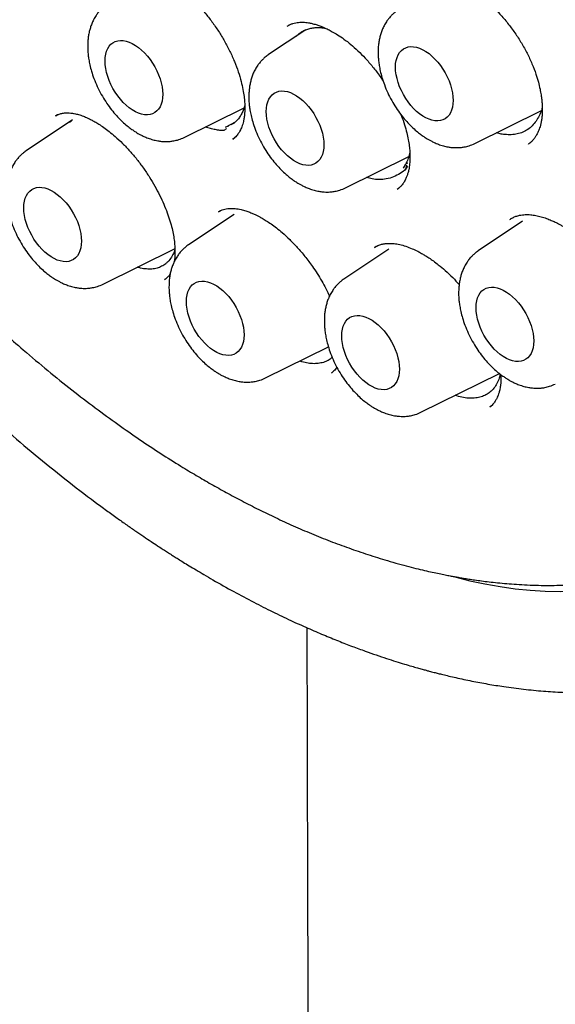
# Model space of a CAD drawing. Header units: millimetres. Extents: x 8 to 932, y 12 to 940.
# Tile 12 of 62: x 867.59 to 875.65, y 396.35 to 411.17. Entities that reach past the tile are written whole.
import ezdxf

# ---------------------------------------------------------------- set-up
doc = ezdxf.new("R2010")
doc.units = ezdxf.units.MM

msp = doc.modelspace()

# ---------------------------------------------------------------- linework, layer by layer
at = {"color": 7, "linetype": 'Continuous', "lineweight": 30}
for p, q in [((871.9, 411.015), (871.337, 410.639)), ((871.667, 411.094), (871.622, 411.07)), ((871.758, 410.92), (871.793, 410.953)), ((870.07, 409.394), (870.969, 409.839)), ((874.439, 409.302), (875.441, 409.798)), ((868.39, 409.656), (867.69, 409.189)), ((868.136, 409.715), (868.143, 409.72)), ((868.162, 409.733), (868.139, 409.72)), ((868.343, 409.625), (868.371, 409.642)), ((870.691, 409.546), (870.842, 409.63)), ((868.327, 409.613), (868.33, 409.616)), ((870.734, 409.561), (870.692, 409.546)), ((870.799, 409.371), (870.796, 409.369)), ((870.798, 409.367), (870.835, 409.396)), ((875.275, 409.316), (875.292, 409.329)), ((875.249, 409.294), (875.255, 409.3)), ((872.495, 408.634), (873.446, 409.104)), ((873.399, 408.989), (873.361, 408.928)), ((873.429, 408.962), (873.387, 408.898)), ((873.387, 408.898), (873.39, 408.903)), ((873.399, 408.989), (873.434, 409.01)), ((873.404, 408.924), (873.429, 408.962)), ((873.274, 408.613), (873.298, 408.633)), ((870.613, 408.288), (870.588, 408.274)), ((870.819, 408.234), (870.135, 407.778)), ((875.002, 408.18), (874.971, 408.161)), ((875.16, 408.131), (874.493, 407.686)), ((868.848, 407.184), (869.932, 407.721)), ((873.145, 407.71), (872.472, 407.262)), ((872.955, 407.75), (872.935, 407.738)), ((872.97, 407.759), (872.968, 407.757)), ((869.776, 407.256), (869.773, 407.254)), ((869.774, 407.251), (869.819, 407.288)), ((871.293, 405.773), (872.238, 406.24)), ((873.63, 405.257), (874.81, 405.84)), ((874.668, 405.336), (874.707, 405.37))]:
    msp.add_line(p, q, dxfattribs=at)
at = {"color": 7, "linetype": 'Continuous', "lineweight": 30, "flags": 128}
for points in [[(868.878, 410.543), (868.881, 410.595), (868.888, 410.645), (868.901, 410.69), (868.918, 410.73), (868.94, 410.765), (868.967, 410.795), (868.997, 410.818), (869.031, 410.836), (869.069, 410.847), (869.109, 410.852), (869.151, 410.85), (869.196, 410.842), (869.242, 410.827), (869.288, 410.806), (869.335, 410.779), (869.382, 410.746), (869.428, 410.708), (869.472, 410.665), (869.515, 410.618), (869.555, 410.567), (869.593, 410.512), (869.627, 410.455), (869.657, 410.396), (869.683, 410.336), (869.705, 410.276), (869.723, 410.215), (869.735, 410.156), (869.743, 410.098), (869.745, 410.043), (869.743, 409.99), (869.735, 409.941), (869.723, 409.896), (869.705, 409.855), (869.683, 409.82), (869.657, 409.791), (869.627, 409.767), (869.593, 409.749), (869.555, 409.738), (869.515, 409.733), (869.472, 409.735), (869.428, 409.743), (869.382, 409.758), (869.335, 409.779), (869.288, 409.806), (869.242, 409.839), (869.196, 409.877), (869.151, 409.92), (869.109, 409.968), (869.069, 410.019), (869.031, 410.073), (868.997, 410.13), (868.967, 410.189), (868.94, 410.249), (868.918, 410.31), (868.901, 410.37), (868.888, 410.429), (868.881, 410.487), (868.878, 410.543)], [(873.247, 410.451), (873.249, 410.504), (873.257, 410.553), (873.27, 410.598), (873.287, 410.638), (873.309, 410.673), (873.335, 410.703), (873.366, 410.727), (873.4, 410.744), (873.437, 410.755), (873.477, 410.76), (873.52, 410.758), (873.564, 410.75), (873.61, 410.735), (873.657, 410.714), (873.704, 410.687), (873.751, 410.654), (873.796, 410.616), (873.841, 410.573), (873.883, 410.526), (873.924, 410.475), (873.961, 410.42), (873.995, 410.363), (874.026, 410.305), (874.052, 410.244), (874.074, 410.184), (874.091, 410.124), (874.104, 410.064), (874.111, 410.006), (874.114, 409.951), (874.111, 409.898), (874.104, 409.849), (874.091, 409.804), (874.074, 409.764), (874.052, 409.728), (874.026, 409.699), (873.995, 409.675), (873.961, 409.657), (873.924, 409.646), (873.883, 409.641), (873.841, 409.643), (873.796, 409.652), (873.751, 409.666), (873.704, 409.687), (873.657, 409.715), (873.61, 409.747), (873.564, 409.785), (873.52, 409.828), (873.477, 409.876), (873.437, 409.927), (873.4, 409.981), (873.366, 410.038), (873.335, 410.097), (873.309, 410.157), (873.287, 410.218), (873.27, 410.278), (873.257, 410.337), (873.249, 410.395), (873.247, 410.451)], [(871.303, 409.783), (871.305, 409.835), (871.313, 409.885), (871.325, 409.929), (871.343, 409.97), (871.365, 410.005), (871.391, 410.035), (871.421, 410.058), (871.456, 410.076), (871.493, 410.087), (871.533, 410.092), (871.576, 410.09), (871.62, 410.082), (871.666, 410.067), (871.713, 410.046), (871.76, 410.019), (871.806, 409.986), (871.852, 409.948), (871.897, 409.905), (871.939, 409.858), (871.98, 409.807), (872.017, 409.752), (872.051, 409.695), (872.081, 409.636), (872.108, 409.576), (872.13, 409.516), (872.147, 409.455), (872.16, 409.396), (872.167, 409.338), (872.17, 409.282), (872.167, 409.23), (872.16, 409.181), (872.147, 409.136), (872.13, 409.095), (872.108, 409.06), (872.081, 409.031), (872.051, 409.007), (872.017, 408.989), (871.98, 408.978), (871.939, 408.973), (871.897, 408.975), (871.852, 408.983), (871.806, 408.998), (871.76, 409.019), (871.713, 409.046), (871.666, 409.079), (871.62, 409.117), (871.576, 409.16), (871.533, 409.208), (871.493, 409.259), (871.456, 409.313), (871.421, 409.37), (871.391, 409.429), (871.365, 409.489), (871.343, 409.55), (871.325, 409.61), (871.313, 409.669), (871.305, 409.727), (871.303, 409.783)], [(873.415, 408.975), (873.41, 408.952), (873.406, 408.933), (873.403, 408.92), (873.401, 408.913), (873.401, 408.912), (873.401, 408.912), (873.401, 408.912), (873.401, 408.912), (873.401, 408.912), (873.401, 408.912), (873.401, 408.912), (873.401, 408.912), (873.401, 408.912), (873.401, 408.912), (873.399, 408.91), (873.397, 408.908), (873.385, 408.899)], [(867.656, 408.333), (867.658, 408.386), (867.666, 408.435), (867.678, 408.48), (867.696, 408.52), (867.718, 408.555), (867.744, 408.585), (867.774, 408.609), (867.808, 408.626), (867.846, 408.637), (867.886, 408.642), (867.929, 408.64), (867.973, 408.632), (868.019, 408.617), (868.066, 408.596), (868.113, 408.569), (868.159, 408.536), (868.205, 408.498), (868.25, 408.455), (868.292, 408.408), (868.332, 408.357), (868.37, 408.302), (868.404, 408.245), (868.434, 408.187), (868.461, 408.127), (868.483, 408.066), (868.5, 408.006), (868.512, 407.946), (868.52, 407.888), (868.523, 407.833), (868.52, 407.78), (868.512, 407.731), (868.5, 407.686), (868.483, 407.646), (868.461, 407.61), (868.434, 407.581), (868.404, 407.557), (868.37, 407.539), (868.332, 407.528), (868.292, 407.523), (868.25, 407.525), (868.205, 407.534), (868.159, 407.548), (868.113, 407.57), (868.066, 407.597), (868.019, 407.629), (867.973, 407.667), (867.929, 407.71), (867.886, 407.758), (867.846, 407.809), (867.808, 407.863), (867.774, 407.92), (867.744, 407.979), (867.718, 408.039), (867.696, 408.1), (867.678, 408.16), (867.666, 408.22), (867.658, 408.277), (867.656, 408.333)], [(870.101, 406.922), (870.104, 406.974), (870.111, 407.024), (870.124, 407.069), (870.141, 407.109), (870.163, 407.144), (870.19, 407.174), (870.22, 407.197), (870.254, 407.215), (870.291, 407.226), (870.332, 407.231), (870.374, 407.229), (870.419, 407.221), (870.465, 407.206), (870.511, 407.185), (870.558, 407.158), (870.605, 407.125), (870.651, 407.087), (870.695, 407.044), (870.738, 406.997), (870.778, 406.946), (870.815, 406.891), (870.849, 406.834), (870.88, 406.775), (870.906, 406.715), (870.928, 406.655), (870.946, 406.594), (870.958, 406.535), (870.966, 406.477), (870.968, 406.422), (870.966, 406.369), (870.958, 406.32), (870.946, 406.275), (870.928, 406.235), (870.906, 406.199), (870.88, 406.17), (870.849, 406.146), (870.815, 406.128), (870.778, 406.117), (870.738, 406.112), (870.695, 406.114), (870.651, 406.123), (870.605, 406.137), (870.558, 406.158), (870.511, 406.185), (870.465, 406.218), (870.419, 406.256), (870.374, 406.299), (870.332, 406.347), (870.291, 406.398), (870.254, 406.452), (870.22, 406.509), (870.19, 406.568), (870.163, 406.628), (870.141, 406.689), (870.124, 406.749), (870.111, 406.808), (870.104, 406.866), (870.101, 406.922)], [(874.459, 406.83), (874.461, 406.883), (874.469, 406.932), (874.482, 406.977), (874.499, 407.017), (874.521, 407.052), (874.547, 407.082), (874.578, 407.106), (874.612, 407.123), (874.649, 407.135), (874.689, 407.139), (874.732, 407.138), (874.776, 407.129), (874.822, 407.114), (874.869, 407.093), (874.916, 407.066), (874.962, 407.033), (875.008, 406.995), (875.053, 406.952), (875.095, 406.905), (875.136, 406.854), (875.173, 406.8), (875.207, 406.743), (875.237, 406.684), (875.264, 406.624), (875.286, 406.563), (875.303, 406.503), (875.316, 406.443), (875.323, 406.385), (875.326, 406.33), (875.323, 406.277), (875.316, 406.228), (875.303, 406.183), (875.286, 406.143), (875.264, 406.108), (875.237, 406.078), (875.207, 406.054), (875.173, 406.037), (875.136, 406.025), (875.095, 406.021), (875.053, 406.023), (875.008, 406.031), (874.962, 406.046), (874.916, 406.067), (874.869, 406.094), (874.822, 406.127), (874.776, 406.165), (874.732, 406.208), (874.689, 406.255), (874.649, 406.306), (874.612, 406.361), (874.578, 406.417), (874.547, 406.476), (874.521, 406.536), (874.499, 406.597), (874.482, 406.657), (874.469, 406.717), (874.461, 406.775), (874.459, 406.83)], [(872.438, 406.406), (872.441, 406.458), (872.448, 406.507), (872.461, 406.552), (872.478, 406.593), (872.5, 406.628), (872.527, 406.657), (872.557, 406.681), (872.591, 406.699), (872.628, 406.71), (872.669, 406.715), (872.711, 406.713), (872.756, 406.705), (872.802, 406.69), (872.848, 406.669), (872.895, 406.642), (872.942, 406.609), (872.988, 406.571), (873.032, 406.528), (873.075, 406.48), (873.115, 406.429), (873.152, 406.375), (873.186, 406.318), (873.217, 406.259), (873.243, 406.199), (873.265, 406.139), (873.283, 406.078), (873.295, 406.019), (873.303, 405.961), (873.305, 405.905), (873.303, 405.853), (873.295, 405.804), (873.283, 405.759), (873.265, 405.718), (873.243, 405.683), (873.217, 405.653), (873.186, 405.63), (873.152, 405.612), (873.115, 405.601), (873.075, 405.596), (873.032, 405.598), (872.988, 405.606), (872.942, 405.621), (872.895, 405.642), (872.848, 405.669), (872.802, 405.702), (872.756, 405.74), (872.711, 405.783), (872.669, 405.83), (872.628, 405.882), (872.591, 405.936), (872.557, 405.993), (872.527, 406.052), (872.5, 406.112), (872.478, 406.172), (872.461, 406.233), (872.448, 406.292), (872.441, 406.35), (872.438, 406.406)]]:
    msp.add_lwpolyline(points, dxfattribs=at)
at = {"color": 7, "linetype": 'Continuous', "lineweight": 30}
msp.add_arc((875.758, 408.629), 6.07, 254.5411, 323.02, dxfattribs=at)
for points, knots in [([(864.309, 433.783), (864.295, 433.782), (864.262, 433.778), (864.211, 433.772), (864.149, 433.765), (864.078, 433.756), (863.996, 433.744), (863.906, 433.731), (863.811, 433.715), (863.714, 433.698), (863.619, 433.679), (863.527, 433.66), (863.43, 433.638), (863.329, 433.614), (863.224, 433.588), (863.123, 433.56), (863.028, 433.532), (862.944, 433.507), (862.876, 433.485), (862.823, 433.468), (862.781, 433.453), (862.748, 433.442), (862.718, 433.432), (862.684, 433.419), (862.64, 433.403), (862.585, 433.383), (862.52, 433.358), (862.442, 433.327), (862.35, 433.289), (862.247, 433.244), (862.14, 433.195), (862.031, 433.142), (861.922, 433.087), (861.812, 433.028), (861.701, 432.967), (861.601, 432.908), (861.512, 432.853), (861.434, 432.803), (861.359, 432.755), (861.293, 432.71), (861.237, 432.671), (861.193, 432.64), (861.16, 432.616), (861.132, 432.595), (861.101, 432.573), (861.06, 432.542), (861.007, 432.502), (860.944, 432.453), (860.872, 432.395), (860.792, 432.329), (860.71, 432.258), (860.581, 432.144), (860.414, 431.985), (860.24, 431.806), (860.103, 431.654), (859.999, 431.534), (859.904, 431.418), (859.818, 431.309), (859.741, 431.209), (859.676, 431.12), (859.622, 431.046), (859.577, 430.981), (859.532, 430.915), (859.485, 430.845), (859.433, 430.766), (859.378, 430.679), (859.317, 430.58), (859.251, 430.468), (859.179, 430.342), (859.103, 430.203), (859.025, 430.052), (858.956, 429.914), (858.898, 429.791), (858.851, 429.688), (858.804, 429.58), (858.756, 429.467), (858.709, 429.352), (858.665, 429.241), (858.626, 429.137), (858.591, 429.043), (858.561, 428.958), (858.535, 428.884), (858.513, 428.82), (858.494, 428.761), (858.474, 428.701), (858.446, 428.614), (858.41, 428.494), (858.365, 428.339), (858.319, 428.173), (858.274, 427.996), (858.224, 427.79), (858.172, 427.55), (858.118, 427.275), (858.067, 426.979), (858.02, 426.663), (857.979, 426.325), (857.943, 425.965), (857.919, 425.633), (857.904, 425.335), (857.895, 425.081), (857.89, 424.827), (857.889, 424.581), (857.892, 424.346), (857.897, 424.122), (857.905, 423.91), (857.914, 423.706), (857.926, 423.512), (857.939, 423.325), (857.953, 423.144), (857.968, 422.967), (857.985, 422.793), (858.007, 422.578), (858.037, 422.325), (858.075, 422.035), (858.117, 421.747), (858.163, 421.452), (858.217, 421.141), (858.28, 420.802), (858.355, 420.432), (858.444, 420.031), (858.544, 419.608), (858.657, 419.172), (858.779, 418.729), (858.91, 418.288), (859.065, 417.795), (859.248, 417.253), (859.463, 416.662), (859.69, 416.077), (859.931, 415.493), (860.186, 414.909), (860.456, 414.326), (860.739, 413.746), (861.035, 413.171), (861.323, 412.639), (861.602, 412.145), (861.872, 411.687), (862.157, 411.224), (862.455, 410.756), (862.724, 410.351), (862.958, 410.008), (863.153, 409.731), (863.345, 409.463), (863.531, 409.209), (863.71, 408.971), (863.877, 408.753), (864.033, 408.552), (864.178, 408.369), (864.315, 408.199), (864.444, 408.042), (864.58, 407.877), (864.734, 407.695), (864.912, 407.487), (865.109, 407.262), (865.324, 407.022), (865.558, 406.767), (865.811, 406.499), (866.128, 406.172), (866.506, 405.799), (866.939, 405.39), (867.379, 404.995), (867.824, 404.614), (868.274, 404.25), (868.633, 403.974), (868.895, 403.782), (869.054, 403.667), (869.201, 403.563), (869.335, 403.47), (869.456, 403.387), (869.565, 403.314), (869.658, 403.253), (869.735, 403.202), (869.791, 403.167), (869.833, 403.14), (869.871, 403.115), (869.919, 403.085), (869.982, 403.045), (870.057, 402.998), (870.147, 402.943), (870.252, 402.88), (870.371, 402.809), (870.455, 402.76), (870.499, 402.734)], [0, 0, 0, 0, 0.001221, 0.002839, 0.004857, 0.007245, 0.010025, 0.0132, 0.01671, 0.020202, 0.023614, 0.026946, 0.030198, 0.034172, 0.038021, 0.041742, 0.045338, 0.048714, 0.051113, 0.053113, 0.054714, 0.055917, 0.056873, 0.058062, 0.059806, 0.061921, 0.064407, 0.067264, 0.070959, 0.075081, 0.079329, 0.083653, 0.088054, 0.092532, 0.097085, 0.101716, 0.105026, 0.108378, 0.111698, 0.114601, 0.117031, 0.118956, 0.120424, 0.121473, 0.122652, 0.124558, 0.126939, 0.129794, 0.133125, 0.136927, 0.140872, 0.144768, 0.15523, 0.165318, 0.171143, 0.176738, 0.181928, 0.186707, 0.191077, 0.195002, 0.197945, 0.200505, 0.203102, 0.205988, 0.20916, 0.21262, 0.216367, 0.220819, 0.225635, 0.230828, 0.236396, 0.242338, 0.245872, 0.249525, 0.253297, 0.257185, 0.261189, 0.265028, 0.268491, 0.27158, 0.274416, 0.276843, 0.278861, 0.280691, 0.282603, 0.284597, 0.289147, 0.294051, 0.299227, 0.304671, 0.310386, 0.318068, 0.326196, 0.334787, 0.34386, 0.35341, 0.363429, 0.373908, 0.38067, 0.387601, 0.394419, 0.400879, 0.406992, 0.412767, 0.418202, 0.423296, 0.428268, 0.432884, 0.437359, 0.441755, 0.44607, 0.450304, 0.457666, 0.46477, 0.471643, 0.478747, 0.486258, 0.494175, 0.503272, 0.512847, 0.522898, 0.533378, 0.543861, 0.554244, 0.564549, 0.578595, 0.592495, 0.606242, 0.619912, 0.633831, 0.647745, 0.66165, 0.675541, 0.689475, 0.700639, 0.712048, 0.723722, 0.735647, 0.747807, 0.755136, 0.762535, 0.769738, 0.776571, 0.783038, 0.789142, 0.794567, 0.799672, 0.80446, 0.808931, 0.813095, 0.818608, 0.824677, 0.831303, 0.838491, 0.846244, 0.854567, 0.863454, 0.87717, 0.890934, 0.90474, 0.918582, 0.932458, 0.946368, 0.951562, 0.956407, 0.960865, 0.964937, 0.968623, 0.971923, 0.974836, 0.977039, 0.978955, 0.979844, 0.980857, 0.982404, 0.984246, 0.986525, 0.989239, 0.99239, 0.995976, 1, 1, 1, 1]), ([(864.561, 432.389), (864.57, 432.39), (864.591, 432.392), (864.637, 432.397), (864.698, 432.402), (864.777, 432.408), (864.869, 432.412), (864.97, 432.416), (865.092, 432.418), (865.236, 432.419), (865.405, 432.415), (865.589, 432.407), (865.789, 432.393), (865.987, 432.374), (866.182, 432.351), (866.372, 432.324), (866.571, 432.29), (866.78, 432.25), (866.991, 432.205), (867.197, 432.155), (867.39, 432.105), (867.568, 432.054), (867.732, 432.005), (867.88, 431.958), (868.013, 431.914), (868.131, 431.873), (868.233, 431.836), (868.321, 431.804), (868.393, 431.777), (868.451, 431.755), (868.499, 431.736), (868.542, 431.719), (868.59, 431.7), (868.648, 431.677), (868.72, 431.647), (868.807, 431.611), (868.911, 431.567), (869.031, 431.514), (869.166, 431.453), (869.317, 431.383), (869.483, 431.303), (869.663, 431.213), (869.859, 431.111), (870.069, 430.998), (870.289, 430.876), (870.581, 430.705), (870.94, 430.485), (871.357, 430.211), (871.759, 429.931), (872.147, 429.645), (872.525, 429.351), (872.892, 429.051), (873.25, 428.746), (873.59, 428.443), (873.913, 428.142), (874.22, 427.846), (874.521, 427.545), (874.822, 427.233), (875.119, 426.914), (875.412, 426.588), (875.701, 426.255), (875.995, 425.904), (876.293, 425.536), (876.594, 425.15), (876.898, 424.746), (877.194, 424.335), (877.483, 423.92), (877.763, 423.501), (878.043, 423.066), (878.321, 422.615), (878.597, 422.149), (878.868, 421.672), (879.132, 421.185), (879.389, 420.688), (879.64, 420.177), (879.884, 419.654), (880.115, 419.129), (880.332, 418.61), (880.531, 418.103), (880.714, 417.609), (880.881, 417.128), (881.033, 416.661), (881.171, 416.209), (881.295, 415.772), (881.407, 415.349), (881.51, 414.926), (881.605, 414.505), (881.69, 414.086), (881.763, 413.687), (881.825, 413.307), (881.877, 412.946), (881.921, 412.605), (881.957, 412.272), (881.986, 411.95), (882.008, 411.64), (882.024, 411.35), (882.034, 411.078), (882.041, 410.766), (882.041, 410.413), (882.031, 410.021), (882.012, 409.643), (881.989, 409.361), (881.971, 409.17), (881.96, 409.067), (881.948, 408.964), (881.936, 408.866), (881.925, 408.777), (881.915, 408.705), (881.907, 408.65), (881.901, 408.609), (881.896, 408.571), (881.889, 408.527), (881.88, 408.47), (881.869, 408.399), (881.854, 408.314), (881.837, 408.216), (881.816, 408.105), (881.792, 407.983), (881.756, 407.812), (881.707, 407.594), (881.635, 407.313), (881.547, 407.009), (881.44, 406.685), (881.341, 406.416), (881.253, 406.201), (881.184, 406.04), (881.111, 405.879), (881.034, 405.721), (880.958, 405.572), (880.884, 405.436), (880.811, 405.308), (880.741, 405.189), (880.673, 405.082), (880.614, 404.991), (880.564, 404.917), (880.523, 404.858), (880.5, 404.825), (880.49, 404.811)], [0, 0, 0, 0, 0.001577, 0.003608, 0.006105, 0.009075, 0.012555, 0.016335, 0.020414, 0.026086, 0.03225, 0.038907, 0.046058, 0.053701, 0.060053, 0.066709, 0.07367, 0.080935, 0.088407, 0.095472, 0.102025, 0.108065, 0.113593, 0.118607, 0.123033, 0.126965, 0.130401, 0.133343, 0.135718, 0.13763, 0.139108, 0.1405, 0.141906, 0.143877, 0.14626, 0.14907, 0.152555, 0.156531, 0.160998, 0.165955, 0.171403, 0.177341, 0.183771, 0.190692, 0.198015, 0.205319, 0.21945, 0.233293, 0.24637, 0.259179, 0.271722, 0.283997, 0.296005, 0.307746, 0.318571, 0.329158, 0.339512, 0.350013, 0.360902, 0.371137, 0.381693, 0.392569, 0.403766, 0.415283, 0.42712, 0.439277, 0.450702, 0.462396, 0.474359, 0.486591, 0.499092, 0.511862, 0.524558, 0.537509, 0.550715, 0.564176, 0.577713, 0.590918, 0.603775, 0.616285, 0.628446, 0.64026, 0.651726, 0.662844, 0.673614, 0.684036, 0.695296, 0.706119, 0.716506, 0.726457, 0.735972, 0.74505, 0.753693, 0.762696, 0.771171, 0.779119, 0.786576, 0.793879, 0.805347, 0.816631, 0.827731, 0.838647, 0.841814, 0.844965, 0.848101, 0.851206, 0.853987, 0.856331, 0.857865, 0.859129, 0.860153, 0.861462, 0.863251, 0.865521, 0.868187, 0.871306, 0.874878, 0.878892, 0.883096, 0.891619, 0.900493, 0.911515, 0.923033, 0.935047, 0.941079, 0.947228, 0.953495, 0.959876, 0.96602, 0.97169, 0.976886, 0.982349, 0.987167, 0.99134, 0.99487, 0.997756, 1, 1, 1, 1]), ([(864.83, 432.186), (864.818, 432.185), (864.79, 432.182), (864.747, 432.177), (864.694, 432.171), (864.633, 432.163), (864.564, 432.154), (864.486, 432.142), (864.4, 432.129), (864.306, 432.113), (864.204, 432.095), (864.034, 432.061), (863.801, 432.006), (863.493, 431.918), (863.176, 431.806), (862.851, 431.667), (862.608, 431.546), (862.443, 431.454), (862.352, 431.401), (862.267, 431.349), (862.191, 431.301), (862.124, 431.257), (862.065, 431.218), (862.016, 431.184), (861.975, 431.155), (861.943, 431.132), (861.917, 431.113), (861.896, 431.098), (861.875, 431.083), (861.849, 431.062), (861.812, 431.035), (861.765, 430.999), (861.71, 430.955), (861.648, 430.904), (861.584, 430.85), (861.519, 430.794), (861.414, 430.701), (861.271, 430.565), (861.09, 430.378), (860.909, 430.174), (860.729, 429.952), (860.553, 429.714), (860.383, 429.46), (860.234, 429.213), (860.104, 428.979), (859.991, 428.759), (859.9, 428.566), (859.829, 428.406), (859.78, 428.289), (859.738, 428.187), (859.705, 428.102), (859.68, 428.036), (859.661, 427.985), (859.646, 427.944), (859.634, 427.912), (859.623, 427.88), (859.609, 427.84), (859.589, 427.784), (859.566, 427.715), (859.539, 427.634), (859.51, 427.543), (859.48, 427.446), (859.451, 427.347), (859.423, 427.249), (859.396, 427.151), (859.358, 427.005), (859.311, 426.814), (859.259, 426.574), (859.212, 426.332), (859.168, 426.081), (859.135, 425.86), (859.11, 425.673), (859.093, 425.526), (859.076, 425.375), (859.061, 425.219), (859.048, 425.059), (859.037, 424.901), (859.028, 424.76), (859.022, 424.641), (859.018, 424.542), (859.015, 424.452), (859.012, 424.372), (859.01, 424.301), (859.009, 424.238), (859.008, 424.177), (859.007, 424.11), (859.006, 424.034), (859.006, 423.949), (859.006, 423.862), (859.007, 423.775), (859.008, 423.688), (859.01, 423.6), (859.016, 423.357), (859.033, 422.98), (859.073, 422.465), (859.124, 421.97), (859.19, 421.469), (859.271, 420.964), (859.365, 420.453), (859.468, 419.961), (859.58, 419.485), (859.698, 419.024), (859.83, 418.552), (859.975, 418.07), (860.134, 417.58), (860.308, 417.08), (860.497, 416.572), (860.701, 416.057), (860.921, 415.535), (861.157, 415.006), (861.409, 414.473), (861.677, 413.935), (861.962, 413.393), (862.263, 412.853), (862.577, 412.315), (862.906, 411.78), (863.252, 411.247), (863.587, 410.754), (863.909, 410.302), (864.215, 409.889), (864.528, 409.483), (864.849, 409.084), (865.171, 408.698), (865.495, 408.326), (865.816, 407.971), (866.134, 407.633), (866.447, 407.313), (866.755, 407.01), (867.056, 406.725), (867.353, 406.453), (867.673, 406.172), (868.014, 405.884), (868.375, 405.594), (868.726, 405.325), (869.066, 405.077), (869.394, 404.848), (869.711, 404.638), (869.995, 404.459), (870.248, 404.306), (870.475, 404.174), (870.705, 404.046), (870.943, 403.918), (871.191, 403.792), (871.447, 403.668), (871.711, 403.546), (871.986, 403.428), (872.265, 403.316), (872.547, 403.211), (872.834, 403.113), (873.083, 403.035), (873.289, 402.976), (873.443, 402.935), (873.584, 402.899), (873.711, 402.869), (873.824, 402.844), (873.924, 402.823), (874.01, 402.806), (874.082, 402.792), (874.146, 402.78), (874.208, 402.769), (874.275, 402.758), (874.353, 402.746), (874.442, 402.732), (874.544, 402.718), (874.659, 402.704), (874.786, 402.69), (874.924, 402.677), (875.073, 402.666), (875.233, 402.657), (875.449, 402.65), (875.716, 402.65), (876.028, 402.664), (876.341, 402.692), (876.596, 402.728), (876.797, 402.764), (876.944, 402.794), (877.091, 402.828), (877.237, 402.865), (877.381, 402.906), (877.517, 402.948), (877.638, 402.989), (877.741, 403.026), (877.828, 403.059), (877.9, 403.088), (877.958, 403.112), (878.006, 403.132), (878.05, 403.151), (878.095, 403.171), (878.144, 403.193), (878.199, 403.219), (878.262, 403.25), (878.333, 403.285), (878.412, 403.326), (878.502, 403.375), (878.602, 403.431), (878.713, 403.497), (878.832, 403.572), (878.959, 403.657), (879.092, 403.751), (879.229, 403.855), (879.365, 403.965), (879.496, 404.077), (879.619, 404.189), (879.733, 404.299), (879.847, 404.414), (879.959, 404.535), (880.069, 404.658), (880.166, 404.774), (880.252, 404.88), (880.327, 404.977), (880.391, 405.064), (880.43, 405.119), (880.448, 405.144)], [0, 0, 0, 0, 0.00075, 0.001798, 0.003147, 0.004693, 0.006509, 0.008594, 0.010949, 0.013575, 0.01647, 0.019571, 0.028132, 0.036687, 0.046864, 0.057034, 0.067196, 0.070362, 0.073481, 0.076349, 0.078942, 0.081259, 0.083302, 0.08507, 0.086449, 0.087597, 0.088514, 0.089199, 0.089831, 0.090748, 0.092085, 0.093772, 0.095809, 0.098153, 0.100565, 0.103008, 0.105483, 0.112449, 0.119653, 0.127231, 0.13504, 0.143045, 0.151246, 0.159641, 0.165922, 0.172307, 0.178795, 0.182403, 0.185597, 0.188377, 0.190744, 0.192357, 0.193699, 0.19477, 0.195569, 0.196236, 0.197271, 0.198719, 0.200581, 0.202605, 0.204962, 0.207465, 0.209938, 0.212383, 0.214798, 0.217184, 0.223022, 0.228678, 0.23421, 0.23997, 0.246017, 0.249205, 0.252468, 0.255806, 0.259217, 0.262703, 0.266207, 0.269425, 0.271722, 0.273815, 0.275705, 0.277391, 0.278874, 0.280153, 0.281339, 0.282667, 0.284306, 0.286094, 0.287883, 0.289672, 0.291461, 0.29325, 0.295039, 0.306284, 0.315967, 0.325652, 0.335339, 0.345029, 0.354721, 0.364432, 0.372893, 0.381513, 0.390292, 0.39923, 0.408327, 0.417582, 0.426997, 0.436571, 0.446304, 0.456196, 0.466247, 0.476457, 0.486827, 0.497356, 0.507829, 0.518455, 0.529234, 0.540166, 0.548864, 0.557656, 0.566542, 0.575379, 0.584192, 0.592819, 0.60126, 0.609515, 0.617584, 0.625328, 0.632893, 0.640278, 0.647484, 0.656575, 0.665363, 0.673849, 0.682033, 0.689913, 0.697492, 0.704767, 0.71026, 0.715573, 0.720991, 0.726665, 0.732595, 0.738669, 0.74499, 0.751558, 0.758374, 0.765081, 0.772012, 0.779166, 0.783297, 0.787091, 0.790547, 0.793666, 0.7965, 0.798982, 0.801112, 0.802891, 0.804376, 0.805906, 0.807546, 0.809463, 0.811711, 0.81429, 0.817201, 0.820443, 0.823951, 0.827778, 0.831926, 0.836387, 0.844607, 0.852952, 0.861421, 0.870015, 0.874142, 0.878297, 0.88248, 0.886691, 0.89093, 0.895126, 0.898679, 0.901783, 0.90444, 0.906648, 0.908408, 0.909793, 0.911152, 0.912529, 0.914007, 0.91577, 0.917786, 0.920085, 0.922665, 0.925527, 0.928934, 0.932671, 0.936736, 0.94113, 0.945852, 0.950904, 0.955962, 0.960956, 0.965684, 0.970145, 0.97434, 0.979305, 0.983837, 0.987935, 0.9916, 0.994833, 0.997632, 1, 1, 1, 1]), ([(869.188, 411.852), (869.201, 411.86), (869.227, 411.874), (869.266, 411.888), (869.301, 411.896), (869.333, 411.9), (869.358, 411.901), (869.38, 411.902), (869.399, 411.901), (869.425, 411.899), (869.46, 411.895), (869.506, 411.887), (869.559, 411.873), (869.618, 411.854), (869.678, 411.83), (869.734, 411.804), (869.781, 411.78), (869.829, 411.753), (869.888, 411.717), (869.964, 411.665), (870.055, 411.596), (870.145, 411.517), (870.231, 411.435), (870.306, 411.355), (870.393, 411.255), (870.487, 411.135), (870.587, 410.991), (870.677, 410.842), (870.758, 410.689), (870.827, 410.534), (870.884, 410.382), (870.925, 410.241), (870.953, 410.117), (870.969, 410.013), (870.977, 409.937), (870.979, 409.884), (870.98, 409.843), (870.98, 409.798), (870.977, 409.744), (870.97, 409.688), (870.96, 409.636), (870.949, 409.592), (870.936, 409.555), (870.923, 409.522), (870.91, 409.496), (870.899, 409.476), (870.887, 409.458), (870.874, 409.438), (870.854, 409.415), (870.829, 409.389), (870.808, 409.374), (870.797, 409.366)], [0, 0, 0, 0, 0.025962, 0.048425, 0.067388, 0.082936, 0.094865, 0.103297, 0.110944, 0.11882, 0.134964, 0.152185, 0.171025, 0.191341, 0.212227, 0.230168, 0.244785, 0.256262, 0.274955, 0.297858, 0.324978, 0.356329, 0.379586, 0.403571, 0.427593, 0.463679, 0.499831, 0.53605, 0.57236, 0.608654, 0.644735, 0.679259, 0.709804, 0.73637, 0.75899, 0.770155, 0.780414, 0.793547, 0.810531, 0.83076, 0.849478, 0.865665, 0.881456, 0.896114, 0.91084, 0.918232, 0.926381, 0.938439, 0.954745, 0.97527, 1, 1, 1, 1]), ([(873.58, 411.74), (873.59, 411.746), (873.608, 411.758), (873.634, 411.771), (873.658, 411.781), (873.679, 411.788), (873.702, 411.794), (873.722, 411.798), (873.744, 411.802), (873.768, 411.805), (873.794, 411.807), (873.827, 411.808), (873.87, 411.807), (873.927, 411.8), (873.988, 411.789), (874.05, 411.772), (874.112, 411.752), (874.175, 411.727), (874.234, 411.7), (874.284, 411.675), (874.327, 411.65), (874.369, 411.626), (874.414, 411.598), (874.464, 411.564), (874.519, 411.523), (874.583, 411.473), (874.655, 411.411), (874.735, 411.336), (874.83, 411.237), (874.935, 411.115), (875.044, 410.968), (875.142, 410.816), (875.229, 410.66), (875.302, 410.502), (875.357, 410.356), (875.396, 410.229), (875.421, 410.125), (875.437, 410.038), (875.446, 409.968), (875.451, 409.916), (875.453, 409.876), (875.455, 409.837), (875.455, 409.789), (875.453, 409.733), (875.447, 409.675), (875.438, 409.62), (875.424, 409.561), (875.404, 409.499), (875.376, 409.44), (875.347, 409.393), (875.32, 409.358), (875.287, 409.323), (875.262, 409.304), (875.248, 409.293)], [0, 0, 0, 0, 0.019383, 0.035335, 0.047837, 0.058816, 0.06658, 0.07485, 0.083664, 0.093026, 0.10294, 0.113408, 0.130921, 0.150704, 0.172932, 0.191231, 0.210936, 0.231484, 0.249007, 0.264407, 0.275478, 0.287024, 0.300033, 0.314506, 0.330444, 0.347849, 0.370011, 0.394185, 0.419744, 0.457964, 0.495951, 0.533694, 0.5712, 0.60849, 0.645315, 0.67404, 0.699467, 0.721128, 0.739052, 0.753259, 0.761387, 0.771654, 0.785329, 0.802394, 0.821451, 0.839446, 0.856278, 0.883771, 0.912797, 0.929449, 0.94954, 0.973058, 1, 1, 1, 1]), ([(868.912, 411.399), (868.896, 411.387), (868.865, 411.365), (868.827, 411.331), (868.798, 411.3), (868.77, 411.267), (868.739, 411.224), (868.706, 411.167), (868.677, 411.105), (868.656, 411.045), (868.64, 410.985), (868.627, 410.922), (868.619, 410.856), (868.616, 410.784), (868.617, 410.71), (868.623, 410.636), (868.633, 410.562), (868.649, 410.48), (868.674, 410.384), (868.711, 410.274), (868.76, 410.158), (868.819, 410.041), (868.885, 409.932), (868.955, 409.833), (869.028, 409.744), (869.101, 409.665), (869.172, 409.599), (869.236, 409.546), (869.29, 409.507), (869.335, 409.477), (869.375, 409.453), (869.416, 409.431), (869.466, 409.406), (869.528, 409.38), (869.597, 409.358), (869.665, 409.342), (869.723, 409.334), (869.771, 409.331), (869.814, 409.331), (869.862, 409.334), (869.919, 409.342), (869.992, 409.359), (870.043, 409.381), (870.07, 409.394)], [0, 0, 0, 0, 0.021636, 0.039819, 0.054564, 0.06687, 0.087387, 0.11333, 0.137415, 0.15979, 0.180825, 0.203103, 0.225962, 0.249021, 0.276027, 0.298978, 0.321362, 0.347961, 0.378799, 0.413871, 0.453005, 0.492181, 0.529741, 0.565731, 0.600194, 0.633167, 0.664323, 0.690936, 0.712402, 0.729907, 0.743187, 0.758394, 0.776769, 0.799503, 0.826702, 0.852912, 0.873329, 0.889691, 0.904527, 0.918849, 0.939498, 0.966539, 1, 1, 1, 1]), ([(873.281, 411.307), (873.264, 411.295), (873.234, 411.273), (873.196, 411.239), (873.167, 411.208), (873.139, 411.175), (873.107, 411.132), (873.074, 411.075), (873.046, 411.013), (873.024, 410.953), (873.008, 410.893), (872.996, 410.83), (872.988, 410.764), (872.984, 410.692), (872.985, 410.618), (872.992, 410.544), (873.002, 410.471), (873.018, 410.388), (873.043, 410.292), (873.079, 410.183), (873.128, 410.066), (873.188, 409.949), (873.254, 409.84), (873.324, 409.741), (873.396, 409.652), (873.47, 409.573), (873.54, 409.507), (873.604, 409.454), (873.659, 409.415), (873.703, 409.385), (873.743, 409.361), (873.784, 409.339), (873.834, 409.314), (873.896, 409.288), (873.966, 409.266), (874.033, 409.25), (874.091, 409.242), (874.14, 409.239), (874.183, 409.239), (874.23, 409.242), (874.288, 409.25), (874.361, 409.267), (874.411, 409.29), (874.439, 409.302)], [0, 0, 0, 0, 0.021636, 0.039819, 0.054564, 0.06687, 0.087387, 0.11333, 0.137415, 0.15979, 0.180825, 0.203103, 0.225962, 0.249021, 0.276027, 0.298978, 0.321362, 0.347961, 0.378799, 0.413871, 0.453005, 0.492181, 0.529741, 0.565731, 0.600194, 0.633167, 0.664323, 0.690936, 0.712402, 0.729907, 0.743187, 0.758394, 0.776769, 0.799503, 0.826702, 0.852912, 0.873329, 0.889691, 0.904527, 0.918849, 0.939498, 0.966539, 1, 1, 1, 1]), ([(871.619, 411.068), (871.632, 411.076), (871.658, 411.092), (871.7, 411.108), (871.742, 411.119), (871.786, 411.125), (871.825, 411.128), (871.861, 411.127), (871.898, 411.124), (871.941, 411.118), (871.993, 411.108), (872.05, 411.092), (872.107, 411.073), (872.157, 411.053), (872.198, 411.035), (872.243, 411.014), (872.301, 410.983), (872.381, 410.936), (872.474, 410.873), (872.576, 410.793), (872.683, 410.697), (872.794, 410.585), (872.906, 410.456), (872.995, 410.341), (873.045, 410.268), (873.06, 410.245)], [0, 0, 0, 0, 0.05539, 0.103628, 0.144699, 0.179132, 0.210147, 0.23829, 0.265304, 0.296509, 0.332321, 0.372718, 0.410883, 0.442281, 0.466843, 0.485937, 0.524295, 0.571244, 0.626509, 0.686632, 0.750615, 0.818507, 0.890341, 0.966122, 1, 1, 1, 1]), ([(871.8, 410.958), (871.814, 410.968), (871.844, 410.99), (871.896, 411.015), (871.956, 411.034), (872.02, 411.045), (872.088, 411.048), (872.148, 411.044), (872.186, 411.037), (872.2, 411.034)], [0, 0, 0, 0, 0.131083, 0.286642, 0.443313, 0.602268, 0.755639, 0.911198, 1, 1, 1, 1]), ([(871.337, 410.639), (871.32, 410.627), (871.289, 410.605), (871.252, 410.571), (871.223, 410.54), (871.195, 410.507), (871.163, 410.464), (871.13, 410.407), (871.101, 410.345), (871.08, 410.285), (871.064, 410.225), (871.052, 410.162), (871.044, 410.096), (871.04, 410.024), (871.041, 409.95), (871.047, 409.876), (871.057, 409.802), (871.074, 409.72), (871.099, 409.624), (871.135, 409.514), (871.184, 409.398), (871.244, 409.281), (871.31, 409.172), (871.38, 409.073), (871.452, 408.984), (871.525, 408.905), (871.596, 408.839), (871.66, 408.786), (871.714, 408.747), (871.759, 408.717), (871.799, 408.693), (871.84, 408.671), (871.89, 408.646), (871.952, 408.62), (872.022, 408.598), (872.089, 408.582), (872.147, 408.574), (872.195, 408.571), (872.239, 408.571), (872.286, 408.574), (872.343, 408.582), (872.416, 408.599), (872.467, 408.621), (872.495, 408.634)], [0, 0, 0, 0, 0.0216357, 0.0398187, 0.0545638, 0.0668699, 0.0873872, 0.1133303, 0.1374148, 0.1597901, 0.1808246, 0.2031026, 0.2259616, 0.2490207, 0.276027, 0.298978, 0.3213616, 0.347961, 0.3787994, 0.4138709, 0.4530048, 0.4921813, 0.5297408, 0.5657307, 0.6001936, 0.6331666, 0.6643231, 0.6909365, 0.7124023, 0.7299065, 0.7431871, 0.758394, 0.7767693, 0.7995032, 0.8267018, 0.8529121, 0.8733289, 0.8896905, 0.9045266, 0.918849, 0.9394979, 0.9665394, 1, 1, 1, 1]), ([(870.979, 409.876), (870.977, 409.866), (870.969, 409.833), (870.949, 409.782), (870.92, 409.724), (870.885, 409.673), (870.847, 409.633), (870.81, 409.602), (870.784, 409.589), (870.771, 409.582)], [0, 0, 0, 0, 0.074186, 0.241444, 0.409871, 0.58011, 0.752831, 0.876165, 1, 1, 1, 1]), ([(875.455, 409.837), (875.449, 409.819), (875.432, 409.77), (875.397, 409.698), (875.35, 409.619), (875.291, 409.552), (875.221, 409.499), (875.143, 409.462), (875.058, 409.439), (874.967, 409.431), (874.881, 409.437), (874.813, 409.448), (874.776, 409.458), (874.763, 409.462)], [0, 0, 0, 0, 0.0586137, 0.1636798, 0.2685279, 0.374704, 0.4812489, 0.5874184, 0.688693, 0.7902747, 0.8915387, 0.9599882, 1, 1, 1, 1]), ([(868.134, 409.717), (868.144, 409.723), (868.165, 409.736), (868.209, 409.752), (868.265, 409.762), (868.316, 409.764), (868.363, 409.761), (868.417, 409.753), (868.48, 409.738), (868.548, 409.715), (868.612, 409.688), (868.669, 409.659), (868.726, 409.629), (868.788, 409.591), (868.861, 409.542), (868.942, 409.481), (869.037, 409.402), (869.142, 409.304), (869.252, 409.189), (869.357, 409.064), (869.455, 408.933), (869.546, 408.797), (869.628, 408.66), (869.699, 408.524), (869.761, 408.39), (869.813, 408.261), (869.854, 408.139), (869.886, 408.024), (869.907, 407.921), (869.921, 407.827), (869.929, 407.738), (869.931, 407.653), (869.927, 407.588), (869.922, 407.545), (869.919, 407.528), (869.918, 407.521)], [0, 0, 0, 0, 0.035836, 0.068773, 0.098777, 0.125306, 0.148597, 0.173638, 0.202261, 0.232272, 0.257597, 0.277846, 0.297374, 0.320076, 0.345978, 0.375106, 0.407142, 0.447757, 0.488369, 0.52895, 0.56922, 0.609115, 0.64815, 0.686224, 0.723336, 0.759486, 0.794537, 0.82773, 0.858957, 0.888227, 0.916397, 0.946686, 0.978597, 0.990483, 1, 1, 1, 1]), ([(873.327, 409.739), (873.335, 409.72), (873.361, 409.658), (873.392, 409.556), (873.423, 409.439), (873.444, 409.336), (873.457, 409.243), (873.464, 409.157), (873.465, 409.073), (873.46, 408.988), (873.449, 408.916), (873.434, 408.855), (873.418, 408.809), (873.4, 408.767), (873.38, 408.728), (873.354, 408.689), (873.32, 408.648), (873.29, 408.625), (873.273, 408.612)], [0, 0, 0, 0, 0.03462, 0.117444, 0.19239, 0.25955, 0.322117, 0.383982, 0.445457, 0.513612, 0.591211, 0.643071, 0.692173, 0.739178, 0.784063, 0.84256, 0.914548, 1, 1, 1, 1]), ([(870.704, 409.527), (870.692, 409.517), (870.679, 409.506), (870.665, 409.496), (870.664, 409.495), (870.664, 409.495), (870.663, 409.495), (870.661, 409.495), (870.654, 409.496), (870.624, 409.497), (870.571, 409.504), (870.499, 409.517), (870.436, 409.532), (870.397, 409.544), (870.383, 409.549)], [0, 0, 0, 0, 0.168181, 0.17758, 0.180807, 0.181013, 0.181834, 0.185119, 0.198258, 0.250815, 0.461113, 0.671389, 0.882181, 1, 1, 1, 1]), ([(867.689, 409.189), (867.673, 409.177), (867.642, 409.155), (867.604, 409.121), (867.575, 409.091), (867.548, 409.057), (867.516, 409.014), (867.483, 408.957), (867.454, 408.895), (867.433, 408.835), (867.417, 408.775), (867.405, 408.712), (867.397, 408.646), (867.393, 408.574), (867.394, 408.5), (867.4, 408.426), (867.41, 408.353), (867.426, 408.27), (867.451, 408.174), (867.488, 408.065), (867.537, 407.948), (867.597, 407.831), (867.663, 407.722), (867.733, 407.623), (867.805, 407.534), (867.878, 407.455), (867.949, 407.389), (868.013, 407.337), (868.067, 407.297), (868.112, 407.267), (868.152, 407.243), (868.193, 407.221), (868.243, 407.196), (868.305, 407.17), (868.374, 407.148), (868.442, 407.132), (868.5, 407.124), (868.548, 407.121), (868.592, 407.121), (868.639, 407.124), (868.696, 407.132), (868.769, 407.149), (868.82, 407.172), (868.848, 407.184)], [0, 0, 0, 0, 0.0216357, 0.0398187, 0.0545638, 0.0668699, 0.0873872, 0.1133303, 0.1374148, 0.1597901, 0.1808246, 0.2031026, 0.2259616, 0.2490207, 0.276027, 0.298978, 0.3213616, 0.347961, 0.3787994, 0.4138709, 0.4530048, 0.4921813, 0.5297408, 0.5657307, 0.6001936, 0.6331666, 0.6643231, 0.6909365, 0.7124023, 0.7299065, 0.7431871, 0.758394, 0.7767693, 0.7995032, 0.8267018, 0.8529121, 0.8733289, 0.8896905, 0.9045266, 0.918849, 0.9394979, 0.9665394, 1, 1, 1, 1]), ([(873.462, 409.167), (873.461, 409.162), (873.455, 409.126), (873.436, 409.065), (873.412, 409.015), (873.4, 408.99)], [0, 0, 0, 0, 0.0690208, 0.5319358, 1, 1, 1, 1]), ([(873.385, 408.898), (873.355, 408.877), (873.295, 408.833), (873.193, 408.788), (873.092, 408.762), (872.992, 408.757), (872.902, 408.766), (872.84, 408.782), (872.811, 408.79)], [0, 0, 0, 0, 0.196283, 0.392914, 0.588818, 0.731722, 0.875106, 1, 1, 1, 1]), ([(870.585, 408.272), (870.597, 408.279), (870.619, 408.293), (870.658, 408.308), (870.699, 408.319), (870.758, 408.327), (870.83, 408.325), (870.915, 408.311), (870.99, 408.29), (871.053, 408.268), (871.108, 408.245), (871.154, 408.223), (871.198, 408.201), (871.246, 408.174), (871.306, 408.138), (871.378, 408.09), (871.458, 408.031), (871.552, 407.954), (871.658, 407.857), (871.772, 407.737), (871.887, 407.601), (871.987, 407.468), (872.07, 407.343), (872.137, 407.233), (872.201, 407.118), (872.236, 407.042), (872.254, 407.002)], [0, 0, 0, 0, 0.045394, 0.085985, 0.121747, 0.15373, 0.213532, 0.267938, 0.307574, 0.342289, 0.371247, 0.394396, 0.413278, 0.436632, 0.465818, 0.500855, 0.540675, 0.582549, 0.637592, 0.695666, 0.756749, 0.820766, 0.865034, 0.910203, 0.953696, 1, 1, 1, 1]), ([(874.967, 408.158), (874.981, 408.167), (875.007, 408.184), (875.055, 408.206), (875.121, 408.224), (875.195, 408.233), (875.275, 408.231), (875.356, 408.22), (875.436, 408.201), (875.515, 408.176), (875.585, 408.148), (875.64, 408.123), (875.683, 408.102), (875.721, 408.081), (875.749, 408.066), (875.765, 408.056), (875.766, 408.055)], [0, 0, 0, 0, 0.100112, 0.190346, 0.271273, 0.382579, 0.489256, 0.576932, 0.666812, 0.753766, 0.82616, 0.883446, 0.919566, 0.953396, 0.996183, 1, 1, 1, 1]), ([(869.929, 407.708), (869.927, 407.701), (869.919, 407.673), (869.902, 407.634), (869.869, 407.576), (869.833, 407.53), (869.801, 407.503), (869.79, 407.493)], [0, 0, 0, 0, 0.0652, 0.301768, 0.474971, 0.823987, 1, 1, 1, 1]), ([(870.135, 407.778), (870.118, 407.766), (870.088, 407.744), (870.05, 407.71), (870.021, 407.679), (869.993, 407.646), (869.962, 407.603), (869.928, 407.546), (869.9, 407.484), (869.879, 407.424), (869.862, 407.364), (869.85, 407.301), (869.842, 407.235), (869.839, 407.163), (869.84, 407.089), (869.846, 407.015), (869.856, 406.941), (869.872, 406.859), (869.897, 406.763), (869.934, 406.654), (869.983, 406.537), (870.042, 406.42), (870.108, 406.311), (870.178, 406.212), (870.251, 406.123), (870.324, 406.044), (870.395, 405.978), (870.459, 405.925), (870.513, 405.886), (870.557, 405.856), (870.597, 405.832), (870.638, 405.81), (870.688, 405.785), (870.75, 405.759), (870.82, 405.737), (870.888, 405.721), (870.946, 405.713), (870.994, 405.71), (871.037, 405.71), (871.084, 405.713), (871.142, 405.721), (871.215, 405.738), (871.265, 405.76), (871.293, 405.773)], [0, 0, 0, 0, 0.021636, 0.039819, 0.054564, 0.06687, 0.087387, 0.11333, 0.137415, 0.15979, 0.180825, 0.203103, 0.225962, 0.249021, 0.276027, 0.298978, 0.321362, 0.347961, 0.378799, 0.413871, 0.453005, 0.492181, 0.529741, 0.565731, 0.600194, 0.633167, 0.664323, 0.690936, 0.712402, 0.729907, 0.743187, 0.758394, 0.776769, 0.799503, 0.826702, 0.852912, 0.873329, 0.889691, 0.904527, 0.918849, 0.939498, 0.966539, 1, 1, 1, 1]), ([(872.931, 407.735), (872.943, 407.743), (872.964, 407.756), (872.995, 407.771), (873.024, 407.781), (873.049, 407.787), (873.073, 407.792), (873.094, 407.795), (873.117, 407.798), (873.141, 407.799), (873.168, 407.799), (873.196, 407.798), (873.242, 407.794), (873.309, 407.782), (873.401, 407.757), (873.492, 407.722), (873.572, 407.685), (873.636, 407.65), (873.693, 407.617), (873.752, 407.58), (873.819, 407.533), (873.901, 407.471), (873.999, 407.389), (874.105, 407.289), (874.173, 407.213), (874.205, 407.178)], [0, 0, 0, 0, 0.053046, 0.097444, 0.133118, 0.162708, 0.18284, 0.202848, 0.224099, 0.246606, 0.270327, 0.295196, 0.32044, 0.388421, 0.457469, 0.524861, 0.582472, 0.621067, 0.655293, 0.693829, 0.737506, 0.786345, 0.854691, 0.931194, 1, 1, 1, 1]), ([(874.493, 407.686), (874.476, 407.674), (874.446, 407.653), (874.408, 407.618), (874.379, 407.588), (874.351, 407.555), (874.319, 407.511), (874.286, 407.455), (874.258, 407.393), (874.236, 407.332), (874.22, 407.272), (874.208, 407.21), (874.2, 407.144), (874.196, 407.071), (874.197, 406.998), (874.203, 406.924), (874.214, 406.85), (874.23, 406.767), (874.255, 406.671), (874.291, 406.562), (874.34, 406.445), (874.4, 406.328), (874.466, 406.219), (874.536, 406.12), (874.608, 406.031), (874.682, 405.953), (874.752, 405.886), (874.816, 405.834), (874.871, 405.794), (874.915, 405.765), (874.955, 405.741), (874.996, 405.718), (875.046, 405.693), (875.108, 405.668), (875.178, 405.645), (875.245, 405.63), (875.303, 405.622), (875.352, 405.618), (875.395, 405.618), (875.442, 405.621), (875.499, 405.629), (875.573, 405.647), (875.623, 405.669), (875.651, 405.681)], [0, 0, 0, 0, 0.021636, 0.039819, 0.054564, 0.06687, 0.087387, 0.11333, 0.137415, 0.15979, 0.180825, 0.203103, 0.225962, 0.249021, 0.276027, 0.298978, 0.321362, 0.347961, 0.378799, 0.413871, 0.453005, 0.492181, 0.529741, 0.565731, 0.600194, 0.633167, 0.664323, 0.690936, 0.712402, 0.729907, 0.743187, 0.758394, 0.776769, 0.799503, 0.826702, 0.852912, 0.873329, 0.889691, 0.904527, 0.918849, 0.939498, 0.966539, 1, 1, 1, 1]), ([(869.79, 407.493), (869.77, 407.479), (869.731, 407.45), (869.661, 407.424), (869.585, 407.41), (869.502, 407.411), (869.429, 407.421), (869.382, 407.436), (869.366, 407.44)], [0, 0, 0, 0, 0.181475, 0.36356, 0.545084, 0.7263, 0.908054, 1, 1, 1, 1]), ([(869.86, 407.345), (869.856, 407.339), (869.845, 407.318), (869.818, 407.286), (869.791, 407.265), (869.777, 407.253)], [0, 0, 0, 0, 0.147381, 0.547198, 1, 1, 1, 1]), ([(872.472, 407.262), (872.455, 407.25), (872.425, 407.228), (872.387, 407.194), (872.358, 407.163), (872.33, 407.13), (872.299, 407.087), (872.265, 407.03), (872.237, 406.968), (872.216, 406.908), (872.199, 406.848), (872.187, 406.785), (872.179, 406.719), (872.176, 406.647), (872.177, 406.573), (872.183, 406.499), (872.193, 406.425), (872.209, 406.343), (872.234, 406.247), (872.271, 406.137), (872.32, 406.02), (872.379, 405.904), (872.445, 405.795), (872.515, 405.696), (872.588, 405.607), (872.661, 405.528), (872.732, 405.462), (872.796, 405.409), (872.85, 405.369), (872.894, 405.34), (872.934, 405.316), (872.975, 405.294), (873.025, 405.269), (873.087, 405.243), (873.157, 405.221), (873.225, 405.205), (873.283, 405.197), (873.331, 405.194), (873.374, 405.194), (873.421, 405.196), (873.479, 405.204), (873.552, 405.222), (873.602, 405.244), (873.63, 405.257)], [0, 0, 0, 0, 0.021636, 0.039819, 0.054564, 0.06687, 0.087387, 0.11333, 0.137415, 0.15979, 0.180825, 0.203103, 0.225962, 0.249021, 0.276027, 0.298978, 0.321362, 0.347961, 0.378799, 0.413871, 0.453005, 0.492181, 0.529741, 0.565731, 0.600194, 0.633167, 0.664323, 0.690936, 0.712402, 0.729907, 0.743187, 0.758394, 0.776769, 0.799503, 0.826702, 0.852912, 0.873329, 0.889691, 0.904527, 0.918849, 0.939498, 0.966539, 1, 1, 1, 1]), ([(872.295, 406.083), (872.281, 406.071), (872.247, 406.042), (872.183, 406.012), (872.106, 405.992), (872.023, 405.985), (871.933, 405.994), (871.861, 406.008), (871.818, 406.023), (871.807, 406.027)], [0, 0, 0, 0, 0.125032, 0.289863, 0.45525, 0.620129, 0.783872, 0.948103, 1, 1, 1, 1]), ([(872.364, 405.937), (872.364, 405.937), (872.351, 405.911), (872.32, 405.877), (872.293, 405.854), (872.279, 405.843)], [0, 0, 0, 0, 0.013559, 0.49174, 1, 1, 1, 1]), ([(874.822, 405.83), (874.817, 405.81), (874.806, 405.758), (874.775, 405.687), (874.73, 405.618), (874.674, 405.561), (874.609, 405.517), (874.536, 405.487), (874.455, 405.469), (874.366, 405.465), (874.271, 405.476), (874.196, 405.492), (874.153, 405.508), (874.145, 405.512)], [0, 0, 0, 0, 0.068354, 0.168832, 0.2694, 0.370307, 0.470904, 0.570808, 0.671009, 0.770903, 0.873489, 0.976431, 1, 1, 1, 1]), ([(874.832, 405.823), (874.832, 405.823), (874.833, 405.808), (874.833, 405.776), (874.832, 405.726), (874.829, 405.678), (874.823, 405.638), (874.818, 405.607), (874.812, 405.579), (874.805, 405.554), (874.797, 405.528), (874.786, 405.497), (874.769, 405.459), (874.745, 405.418), (874.712, 405.373), (874.682, 405.348), (874.666, 405.335)], [0, 0, 0, 0, 0.000869, 0.060027, 0.133519, 0.217383, 0.272876, 0.324736, 0.372986, 0.417561, 0.462556, 0.527126, 0.613415, 0.721111, 0.849987, 1, 1, 1, 1]), ([(870.499, 402.734), (870.604, 402.674), (870.809, 402.558), (871.109, 402.399), (871.395, 402.254), (871.666, 402.125), (871.922, 402.009), (872.161, 401.907), (872.384, 401.815), (872.594, 401.734), (872.783, 401.664), (872.954, 401.604), (873.108, 401.553), (873.249, 401.507), (873.376, 401.468), (873.483, 401.436), (873.572, 401.411), (873.644, 401.391), (873.703, 401.374), (873.75, 401.362), (873.791, 401.351), (873.835, 401.34), (873.892, 401.325), (873.965, 401.307), (874.055, 401.285), (874.16, 401.261), (874.276, 401.236), (874.396, 401.211), (874.516, 401.188), (874.636, 401.166), (874.756, 401.146), (874.936, 401.118), (875.176, 401.087), (875.47, 401.058), (875.753, 401.041), (876.022, 401.033), (876.232, 401.034), (876.388, 401.038), (876.494, 401.042), (876.591, 401.047), (876.679, 401.053), (876.76, 401.059), (876.838, 401.066), (876.922, 401.074), (877.015, 401.085), (877.119, 401.098), (877.232, 401.113), (877.414, 401.142), (877.661, 401.188), (877.898, 401.244), (878.067, 401.29), (878.167, 401.318), (878.265, 401.348), (878.359, 401.378), (878.449, 401.408), (878.53, 401.437), (878.604, 401.463), (878.664, 401.486), (878.711, 401.504), (878.745, 401.518), (878.772, 401.529), (878.803, 401.542), (878.843, 401.558), (878.892, 401.579), (878.95, 401.604), (879.016, 401.634), (879.087, 401.666), (879.16, 401.701), (879.235, 401.738), (879.311, 401.778), (879.389, 401.819), (879.468, 401.862), (879.549, 401.908), (879.631, 401.957), (879.714, 402.007), (879.795, 402.059), (879.874, 402.111), (879.947, 402.16), (880.013, 402.206), (880.069, 402.245), (880.11, 402.275), (880.133, 402.292), (880.14, 402.298)], [0, 0, 0, 0, 0.029113, 0.056912, 0.083396, 0.108565, 0.132416, 0.154553, 0.175413, 0.19499, 0.213283, 0.228796, 0.243243, 0.256623, 0.26871, 0.279263, 0.287263, 0.294081, 0.299715, 0.304165, 0.307483, 0.311401, 0.316854, 0.323841, 0.332361, 0.342636, 0.354123, 0.365714, 0.377336, 0.388987, 0.400669, 0.412379, 0.441774, 0.471309, 0.499925, 0.527048, 0.552672, 0.564322, 0.575366, 0.585483, 0.594672, 0.602932, 0.610835, 0.619457, 0.629309, 0.640391, 0.652702, 0.66566, 0.698948, 0.733506, 0.744628, 0.755874, 0.767243, 0.778298, 0.78827, 0.798247, 0.806813, 0.813967, 0.819712, 0.823236, 0.826056, 0.829643, 0.834342, 0.840282, 0.84738, 0.855618, 0.864421, 0.873487, 0.882816, 0.892408, 0.902262, 0.912378, 0.922755, 0.933396, 0.944307, 0.955433, 0.965769, 0.975795, 0.984413, 0.991624, 0.99743, 1, 1, 1, 1]), ([(871.913, 402.014), (871.923, 398.348), (871.952, 387.855), (871.994, 370.694), (872.033, 353.759), (872.062, 339.829), (872.076, 332.568), (872.084, 328.746)], [0, 0, 0, 0, 0.150143, 0.429709, 0.70276, 0.843567, 1, 1, 1, 1])]:
    msp.add_open_spline(points, degree=3, knots=knots, dxfattribs=at)

doc.saveas('drawing.dxf')
